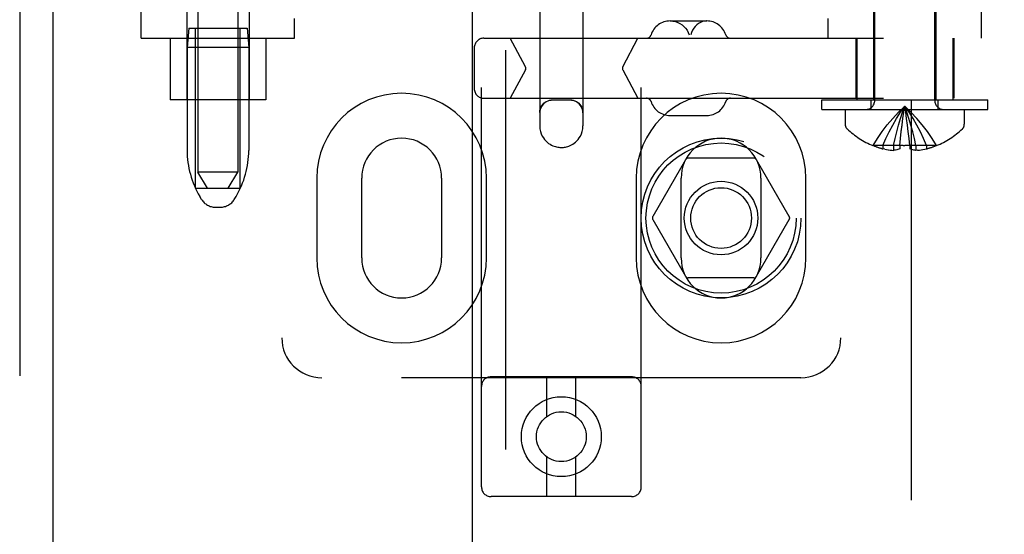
# Model space of a CAD drawing. Header units: inches. Extents: x 0 to 227, y 0 to 147.
# Tile 15 of 78: x 77.84 to 80.92, y 71.89 to 73.5. Entities that reach past the tile are written whole.
import ezdxf

# ---------------------------------------------------------------- set-up
doc = ezdxf.new("R2010")
doc.units = ezdxf.units.IN
doc.header["$LTSCALE"] = 12.505625
doc.header["$MEASUREMENT"] = 0
doc.linetypes.add('HIDDEN', pattern=[0.2, 0.1, -0.1])
for name, color, linetype in [('DEFAULT_2', 8, 'HIDDEN'), ('LEFTHAND_DOOR_ASSEMBLY', 7, 'CONTINUOUS'), ('RIGHTHAND_DOOR_ASSEMBLY', 7, 'CONTINUOUS')]:
    doc.layers.add(name, color=color, linetype=linetype)

msp = doc.modelspace()

# ---------------------------------------------------------------- linework, layer by layer
at = {"layer": 'DEFAULT_2', "color": 8, "linetype": 'HIDDEN'}
for p, q in [((80.6293, 44.4806), (80.6293, 105.5226)), ((79.2833, 72.0345), (79.2833, 77.535)), ((79.7833, 72.0345), (79.7833, 77.535)), ((78.6583, 77.5016), (78.6583, 72.5016)), ((80.4083, 77.5016), (80.4083, 72.5016)), ((78.3958, 76.4706), (78.3958, 73.0206)), ((78.5208, 76.4706), (78.5208, 73.0206)), ((79.4658, 74.2746), (79.4658, 73.165)), ((79.6008, 74.2746), (79.6008, 73.165)), ((80.5143, 73.2448), (80.5143, 74.0816)), ((80.7023, 73.2448), (80.7023, 74.0816)), ((78.2183, 73.4396), (78.2183, 73.6891)), ((78.3608, 73.6891), (78.3608, 73.2466)), ((78.5558, 73.6891), (78.5558, 73.2466)), ((80.5108, 73.6891), (80.5108, 73.2466)), ((80.7058, 73.6891), (80.7058, 73.2466)), ((80.8483, 73.4396), (80.8483, 73.6891)), ((78.6983, 73.4396), (78.6983, 73.5016)), ((79.8738, 73.4936), (79.9886, 73.4936)), ((80.3683, 73.4396), (80.3683, 73.5016)), ((78.3668, 73.4706), (78.3618, 73.4106)), ((78.3668, 73.4706), (78.5498, 73.4706)), ((78.3883, 72.9706), (78.3883, 73.4706)), ((78.5283, 72.9706), (78.5283, 73.4706)), ((78.5498, 73.4706), (78.5548, 73.4106)), ((78.2183, 73.4396), (78.6983, 73.4396)), ((78.3083, 73.4396), (78.3083, 73.2466)), ((78.6083, 73.4396), (78.6083, 73.2466)), ((79.2907, 73.4396), (82.7492, 73.4396)), ((79.4209, 73.3503), (79.3734, 73.4396)), ((79.7255, 73.3503), (79.7729, 73.4396)), ((80.4548, 73.4396), (80.4548, 73.2516)), ((80.4583, 73.4396), (80.4583, 73.2466)), ((80.7583, 73.4396), (80.7583, 73.2466)), ((80.7618, 73.4396), (80.7618, 73.2516)), ((78.5548, 73.4106), (78.3618, 73.4106)), ((78.3618, 73.4106), (78.3618, 73.0882)), ((78.5548, 73.4106), (78.5548, 73.0882)), ((79.2607, 73.4096), (79.2607, 73.2816)), ((79.4209, 73.3409), (79.3734, 73.2516)), ((79.7255, 73.3409), (79.7729, 73.2516)), ((78.6083, 73.2466), (78.3083, 73.2466)), ((79.2907, 73.2516), (82.7492, 73.2516)), ((79.5608, 73.2457), (79.5058, 73.2457)), ((80.3483, 73.2466), (80.8683, 73.2466)), ((80.3483, 73.2166), (80.3483, 73.2466)), ((80.5033, 73.2166), (80.5033, 73.2466)), ((80.7133, 73.2166), (80.7133, 73.2466)), ((80.8683, 73.2166), (80.8683, 73.2466)), ((80.3483, 73.2166), (80.8683, 73.2166)), ((80.4218, 73.2166), (80.4218, 73.1701)), ((80.6141, 73.1884), (80.6113, 73.2081)), ((80.7948, 73.2166), (80.7948, 73.1701)), ((79.8739, 73.1976), (79.9886, 73.1976)), ((80.6168, 73.1679), (80.6141, 73.1884)), ((80.6193, 73.147), (80.6168, 73.1681)), ((80.6216, 73.1254), (80.6193, 73.1472)), ((80.5928, 73.1033), (80.5949, 73.1257)), ((80.6238, 73.1033), (80.6216, 73.1257)), ((80.509, 73.1037), (80.5088, 73.1033)), ((80.51, 73.1033), (80.509, 73.1037)), ((80.5928, 73.1033), (80.51, 73.1033)), ((80.5398, 73.1033), (80.5398, 73.0932)), ((80.5457, 73.0919), (80.5398, 73.0932)), ((80.5455, 73.092), (80.5515, 73.0908)), ((80.5512, 73.0909), (80.5572, 73.0899)), ((80.5568, 73.09), (80.5627, 73.0892)), ((80.5624, 73.0893), (80.5681, 73.0887)), ((80.5679, 73.0887), (80.5734, 73.0883)), ((80.5734, 73.1033), (80.5734, 73.0883)), ((80.5928, 73.1033), (80.5928, 73.1037)), ((80.5928, 73.1033), (80.5928, 73.0932)), ((80.6031, 73.1033), (80.6083, 73.1033)), ((80.6237, 73.1037), (80.6238, 73.1033)), ((80.7065, 73.1033), (80.6238, 73.1033)), ((80.6238, 73.1033), (80.6238, 73.0932)), ((80.6432, 73.1033), (80.6432, 73.0883)), ((80.6486, 73.0887), (80.6432, 73.0883)), ((80.6484, 73.0887), (80.6541, 73.0893)), ((80.6538, 73.0892), (80.6597, 73.09)), ((80.6593, 73.0899), (80.6654, 73.0909)), ((80.665, 73.0908), (80.671, 73.092)), ((80.6708, 73.0919), (80.6768, 73.0932)), ((80.6768, 73.1033), (80.6768, 73.0932)), ((80.7075, 73.1037), (80.7065, 73.1033)), ((80.7075, 73.1037), (80.7078, 73.1033)), ((79.9221, 73.0591), (79.8196, 72.8816)), ((80.1357, 73.0641), (79.9308, 73.0641)), ((80.2469, 72.8816), (80.1444, 73.0591)), ((78.5208, 73.0206), (78.3958, 73.0206)), ((78.4258, 72.9706), (78.3958, 73.0206)), ((78.4908, 72.9706), (78.5208, 73.0206)), ((78.7676, 73.0016), (78.7676, 72.7516)), ((78.9083, 72.7516), (78.9083, 73.0016)), ((79.1583, 73.0016), (79.1583, 72.7516)), ((79.2989, 72.7516), (79.2989, 73.0016)), ((79.7676, 73.0016), (79.7676, 72.7516)), ((79.9083, 72.7516), (79.9083, 73.0016)), ((80.1583, 73.0016), (80.1583, 72.7516)), ((80.2989, 72.7516), (80.2989, 73.0016)), ((78.3883, 72.9706), (78.5283, 72.9706)), ((78.4072, 72.9349), (78.4017, 72.9441)), ((78.5093, 72.9349), (78.5149, 72.9441)), ((78.4501, 72.9106), (78.4665, 72.9106)), ((79.8196, 72.8716), (79.9221, 72.6941)), ((80.1444, 72.6941), (80.2469, 72.8716)), ((80.1357, 72.6891), (79.9308, 72.6891)), ((80.2833, 72.3766), (78.7833, 72.3766)), ((79.7533, 72.3795), (79.3133, 72.3795)), ((79.4883, 72.2557), (79.4883, 72.3795)), ((79.5783, 72.2557), (79.5783, 72.3795)), ((79.4883, 72.0045), (79.4883, 72.1282)), ((79.5783, 72.0045), (79.5783, 72.1282)), ((79.7533, 72.0045), (79.3133, 72.0045))]:
    msp.add_line(p, q, dxfattribs=at)
for points in [[(79.875, 73.4936), (79.8827, 73.4931), (79.8903, 73.4916), (79.8976, 73.4892), (79.9046, 73.4858), (79.9111, 73.4816), (79.917, 73.4765), (79.9222, 73.4708), (79.9268, 73.4644), (79.9304, 73.4574), (79.9333, 73.4501)], [(79.9875, 73.4936), (79.981, 73.4931), (79.9747, 73.4916), (79.9685, 73.4892), (79.9626, 73.4858), (79.9571, 73.4816), (79.9521, 73.4765), (79.9476, 73.4708), (79.9438, 73.4644), (79.9407, 73.4574), (79.9383, 73.4501)], [(79.4658, 73.2068), (79.4662, 73.2126), (79.4674, 73.2181), (79.4694, 73.2233), (79.472, 73.228), (79.4751, 73.2323), (79.4788, 73.2361), (79.4828, 73.2392), (79.4871, 73.2419), (79.4916, 73.2439), (79.4963, 73.2453), (79.501, 73.2461), (79.5058, 73.2464)], [(79.5058, 73.2457), (79.5005, 73.2454), (79.4954, 73.2443), (79.4905, 73.2427), (79.4858, 73.2403), (79.4814, 73.2374), (79.4775, 73.234), (79.474, 73.2301), (79.4711, 73.2257), (79.4688, 73.221), (79.4671, 73.216), (79.4661, 73.2109), (79.4658, 73.2057)], [(79.5608, 73.2464), (79.5655, 73.2461), (79.5702, 73.2453), (79.5749, 73.2439), (79.5794, 73.2419), (79.5837, 73.2392), (79.5878, 73.2361), (79.5914, 73.2323), (79.5946, 73.228), (79.5972, 73.2233), (79.5991, 73.2181), (79.6003, 73.2126), (79.6008, 73.2068)], [(79.6008, 73.2057), (79.6004, 73.2109), (79.5994, 73.216), (79.5977, 73.221), (79.5954, 73.2257), (79.5925, 73.23), (79.589, 73.234), (79.5851, 73.2374), (79.5807, 73.2403), (79.5761, 73.2427), (79.5711, 73.2443), (79.566, 73.2454), (79.5608, 73.2457)], [(80.509, 73.1037), (80.5227, 73.1257), (80.5375, 73.1472), (80.5535, 73.1681), (80.5706, 73.1884), (80.5889, 73.2081), (80.6083, 73.2273)], [(80.5398, 73.1033), (80.5492, 73.1254), (80.5594, 73.147), (80.5705, 73.1679), (80.5823, 73.1883), (80.5949, 73.2081), (80.6083, 73.2273)], [(80.5734, 73.1033), (80.5782, 73.1254), (80.5834, 73.147), (80.589, 73.1679), (80.595, 73.1883), (80.6014, 73.2081), (80.6083, 73.2273)], [(80.5949, 73.1254), (80.5972, 73.1472), (80.5997, 73.1681), (80.6024, 73.1884), (80.6052, 73.2081)], [(80.5972, 73.147), (80.5997, 73.1679), (80.6024, 73.1883), (80.6052, 73.2081), (80.6083, 73.2273)], [(80.7075, 73.1037), (80.6938, 73.1257), (80.679, 73.1472), (80.663, 73.1681), (80.6459, 73.1884), (80.6277, 73.2081), (80.6083, 73.2273)], [(80.6768, 73.1033), (80.6673, 73.1254), (80.6571, 73.147), (80.6461, 73.1679), (80.6342, 73.1883), (80.6216, 73.2081), (80.6083, 73.2273)], [(80.6432, 73.1033), (80.6383, 73.1254), (80.6331, 73.147), (80.6275, 73.1679), (80.6215, 73.1883), (80.6151, 73.2081), (80.6083, 73.2273)], [(80.6141, 73.1883), (80.6113, 73.2081), (80.6083, 73.2273)], [(79.4658, 73.165), (79.4663, 73.1562), (79.468, 73.1479), (79.4705, 73.1403), (79.4736, 73.1334), (79.4771, 73.1275), (79.4809, 73.1224), (79.485, 73.1179), (79.4892, 73.1139), (79.4935, 73.1105), (79.498, 73.1075), (79.5023, 73.1051), (79.5065, 73.1031), (79.5106, 73.1015), (79.5145, 73.1002), (79.5183, 73.0992), (79.5218, 73.0985), (79.5252, 73.098), (79.5284, 73.0977), (79.5314, 73.0976), (79.5344, 73.0976), (79.5373, 73.0977), (79.5403, 73.0979), (79.5433, 73.0983), (79.5464, 73.0988), (79.5498, 73.0996), (79.5533, 73.1006), (79.557, 73.1019), (79.5609, 73.1034), (79.5649, 73.1054), (79.5691, 73.1078), (79.5733, 73.1107), (79.5775, 73.1141), (79.5816, 73.1179), (79.5856, 73.1224), (79.5893, 73.1275), (79.5928, 73.1333), (79.596, 73.1402), (79.5985, 73.1479), (79.6002, 73.1562), (79.6008, 73.165)], [(80.5928, 73.0932), (80.5895, 73.092), (80.5863, 73.0909), (80.5831, 73.09), (80.5798, 73.0893), (80.5766, 73.0887), (80.5734, 73.0883)], [(80.6031, 73.1033), (80.5979, 73.1035), (80.5928, 73.1037)], [(80.6237, 73.1037), (80.6186, 73.1035), (80.6134, 73.1033), (80.6083, 73.1033)], [(80.6432, 73.0883), (80.6399, 73.0887), (80.6367, 73.0893), (80.6335, 73.09), (80.6302, 73.0909), (80.627, 73.092), (80.6238, 73.0932)]]:
    msp.add_lwpolyline(points, dxfattribs=at)
for centre, radius in [((80.0333, 72.8766), 0.25), ((80.0333, 72.8766), 0.235), ((80.0333, 72.8766), 0.115), ((80.0333, 72.8766), 0.095), ((79.5333, 72.192), 0.125), ((79.5333, 72.192), 0.078)]:
    msp.add_circle(centre, radius, dxfattribs=at)
for centre, radius, start, end in [((79.8738, 73.4311), 0.0625, 90, 162.3485), ((79.9886, 73.4311), 0.0625, 17.6515, 90), ((79.8, 73.4546), 0.015, 270, 342.3485), ((80.0625, 73.4546), 0.015, 197.6515, 270), ((79.2907, 73.4096), 0.03, 90, 180), ((79.4121, 73.3456), 0.01, 332, 28), ((79.7343, 73.3456), 0.01, 152, 208), ((79.0333, 73.0016), 0.2656, 0, 180), ((79.2907, 73.2816), 0.03, 180, 270), ((80.0333, 73.0016), 0.2656, 0, 180), ((79.8, 73.2366), 0.015, 17.6515, 90), ((79.8738, 73.2601), 0.0625, 197.6515, 270), ((79.9886, 73.2601), 0.0625, 270, 342.3485), ((80.0625, 73.2366), 0.015, 90, 162.3485), ((80.4861, 73.2448), 0.0282, 270, 360), ((80.7305, 73.2448), 0.0282, 180, 270), ((80.4418, 73.1701), 0.02, 180, 226.4862), ((80.6083, 73.3455), 0.2618, 226.4862, 247.6643), ((80.6083, 73.3455), 0.2618, 292.3357, 313.5138), ((80.7748, 73.1701), 0.02, 313.5138, 360), ((79.0333, 73.0016), 0.125, 0, 180), ((80.0333, 73.0016), 0.125, 0, 180), ((78.6418, 73.0882), 0.28, 180, 210.9637), ((78.2748, 73.0882), 0.28, 329.0363, 360), ((80.6083, 73.3455), 0.2614, 247.9106, 254.8059), ((80.6083, 73.3455), 0.2614, 285.1941, 292.0894), ((79.9308, 73.0541), 0.01, 90.0034, 149.9992), ((80.1357, 73.0541), 0.01, 30.0031, 89.9988), ((78.4501, 72.9606), 0.05, 210.9637, 270), ((78.4665, 72.9606), 0.05, 270, 329.0363), ((79.8283, 72.8766), 0.01, 150.0037, 209.9986), ((80.2382, 72.8766), 0.01, 330.0037, 29.9986), ((79.0333, 72.7516), 0.2656, 180, 360), ((79.0333, 72.7516), 0.125, 180, 360), ((80.0333, 72.7516), 0.2656, 180, 360), ((80.0333, 72.7516), 0.125, 180, 360), ((79.9308, 72.6991), 0.01, 210.0031, 269.9988), ((80.1357, 72.6991), 0.01, 270.0034, 329.9992), ((78.7833, 72.5016), 0.125, 180, 270), ((80.2833, 72.5016), 0.125, 270, 360), ((79.3133, 72.3495), 0.03, 90, 180), ((79.7533, 72.3495), 0.03, 0, 90), ((79.3133, 72.0345), 0.03, 180, 270), ((79.7533, 72.0345), 0.03, 270, 360)]:
    msp.add_arc(centre, radius, start, end, dxfattribs=at)
msp.add_ellipse((79.5333, 73.2469), major_axis=(0.0675, 0), ratio=0.009135, start_param=4.292776, end_param=5.132002, dxfattribs=at)
at = {"layer": 'LEFTHAND_DOOR_ASSEMBLY', "color": 8, "linetype": 'HIDDEN'}
msp.add_line((77.8378, 106.1476), (77.8378, 43.8556), dxfattribs=at)
at = {"layer": 'LEFTHAND_DOOR_ASSEMBLY', "color": 3, "linetype": 'Continuous'}
msp.add_line((77.9418, 106.1476), (77.9418, 43.8556), dxfattribs=at)
at = {"layer": 'RIGHTHAND_DOOR_ASSEMBLY', "color": 8, "linetype": 'HIDDEN'}
msp.add_line((79.3583, 83.4066), (79.3583, 66.5966), dxfattribs=at)
at = {"layer": 'RIGHTHAND_DOOR_ASSEMBLY', "color": 3, "linetype": 'Continuous'}
msp.add_line((79.2543, 83.2516), (79.2543, 66.7516), dxfattribs=at)

doc.saveas('drawing.dxf')
